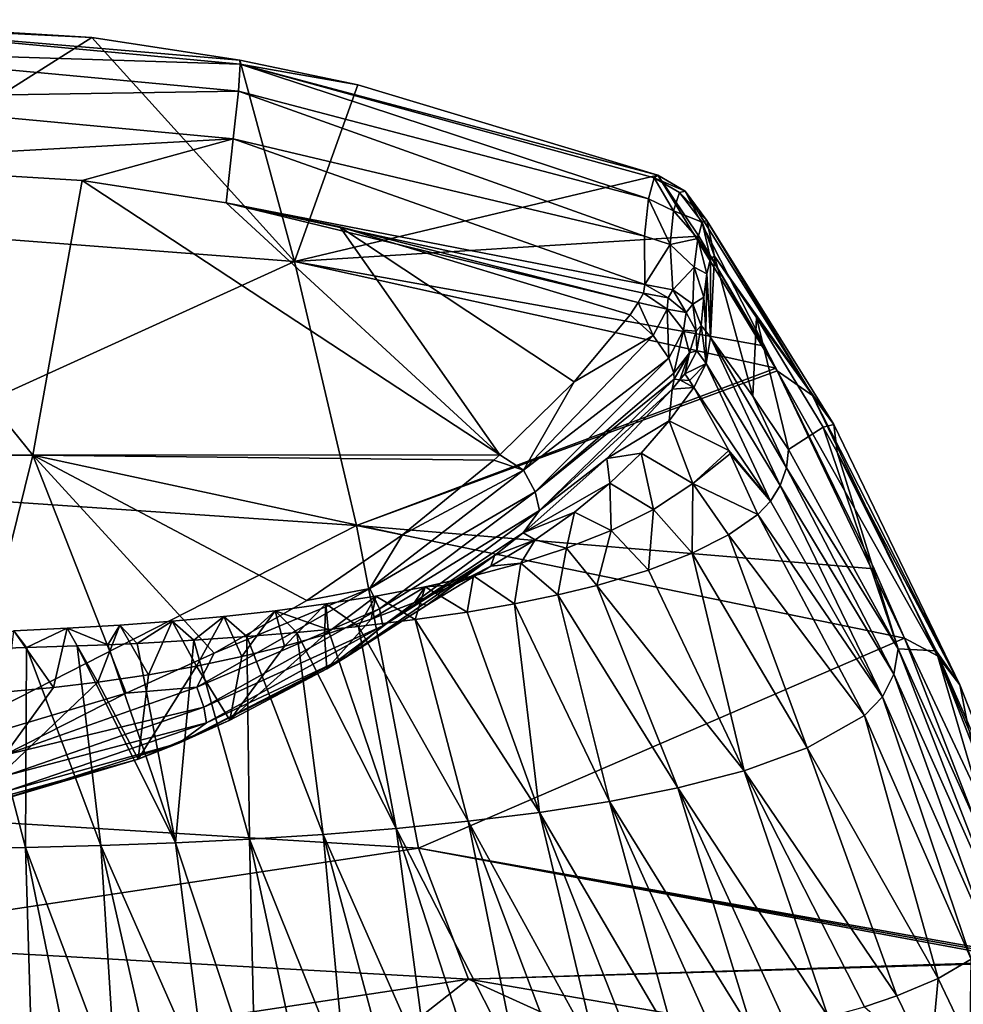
# Model space of a CAD drawing. Header units: millimetres. Extents: x -25 to 25, y -375 to 152.
# Tile 35 of 37: x 3 to 13, y 140 to 152. Entities that reach past the tile are written whole.
import ezdxf

# ---------------------------------------------------------------- set-up
doc = ezdxf.new("R2010")
doc.units = ezdxf.units.MM
doc.header["$LTSCALE"] = 65.390593
for name, color, linetype in [('27', 7, 'CONTINUOUS'), ('28', 7, 'CONTINUOUS'), ('37', 7, 'CONTINUOUS'), ('39', 7, 'CONTINUOUS'), ('41', 7, 'CONTINUOUS'), ('43', 7, 'CONTINUOUS'), ('44', 7, 'CONTINUOUS'), ('56', 7, 'CONTINUOUS'), ('70', 7, 'CONTINUOUS'), ('71', 7, 'CONTINUOUS'), ('72', 7, 'CONTINUOUS'), ('74', 7, 'CONTINUOUS'), ('81', 7, 'CONTINUOUS'), ('82', 7, 'CONTINUOUS'), ('87', 7, 'CONTINUOUS'), ('88', 7, 'CONTINUOUS'), ('89', 7, 'CONTINUOUS')]:
    doc.layers.add(name, color=color, linetype=linetype)

msp = doc.modelspace()

# ---------------------------------------------------------------- linework, layer by layer
at = {"layer": '27', "color": 7, "linetype": 'CONTINUOUS', "true_color": 0xa2afbf}
for points in [[(3.403, 151.478, 101.675), (0, 149.323, 83.789), (-0.014, 151.684, 101.714), (3.403, 151.478, 101.675)], [(5.749, 148.884, 83.856), (0, 149.323, 83.789), (3.403, 151.478, 101.675), (5.749, 148.884, 83.856)], [(5.117, 151.217, 101.626), (5.749, 148.884, 83.856), (3.403, 151.478, 101.675), (5.117, 151.217, 101.626)], [(6.483, 150.931, 101.571), (5.749, 148.884, 83.856), (5.117, 151.217, 101.626), (6.483, 150.931, 101.571)], [(9.955, 149.885, 101.363), (5.749, 148.884, 83.856), (6.483, 150.931, 101.571), (9.955, 149.885, 101.363)], [(10.429, 149.179, 95.519), (5.749, 148.884, 83.856), (9.955, 149.885, 101.363), (10.429, 149.179, 95.519)], [(5.749, 148.884, 83.856), (0, 146.268, 65.948), (0, 149.323, 83.789), (5.749, 148.884, 83.856)], [(11.181, 147.91, 86.282), (5.749, 148.884, 83.856), (10.429, 149.179, 95.519), (11.181, 147.91, 86.282)], [(6.468, 145.829, 66.037), (0, 146.268, 65.948), (5.749, 148.884, 83.856), (6.468, 145.829, 66.037)], [(11.321, 147.652, 84.558), (6.468, 145.829, 66.037), (5.749, 148.884, 83.856), (11.321, 147.652, 84.558)], [(11.321, 147.652, 84.558), (5.749, 148.884, 83.856), (11.181, 147.91, 86.282), (11.321, 147.652, 84.558)], [(11.338, 147.621, 84.349), (6.468, 145.829, 66.037), (11.321, 147.652, 84.558), (11.338, 147.621, 84.349)], [(12.46, 145.327, 70.615), (6.468, 145.829, 66.037), (11.338, 147.621, 84.349), (12.46, 145.327, 70.615)], [(6.468, 145.829, 66.037), (0, 142.535, 48.279), (0, 146.268, 65.948), (6.468, 145.829, 66.037)], [(7.186, 142.096, 48.381), (0, 142.535, 48.279), (6.468, 145.829, 66.037), (7.186, 142.096, 48.381)], [(12.81, 144.526, 66.332), (7.186, 142.096, 48.381), (6.468, 145.829, 66.037), (12.81, 144.526, 66.332)], [(12.81, 144.526, 66.332), (6.468, 145.829, 66.037), (12.46, 145.327, 70.615), (12.81, 144.526, 66.332)], [(14.238, 140.842, 48.933), (7.186, 142.096, 48.381), (12.81, 144.526, 66.332), (14.238, 140.842, 48.933)], [(14.258, 140.784, 48.684), (7.186, 142.096, 48.381), (14.248, 140.813, 48.809), (14.258, 140.784, 48.684)], [(14.248, 140.813, 48.809), (7.186, 142.096, 48.381), (14.238, 140.842, 48.933), (14.248, 140.813, 48.809)]]:
    msp.add_3dface(points, dxfattribs=at)
at = {"layer": '28', "color": 7, "linetype": 'CONTINUOUS', "true_color": 0xa2afbf}
for points in [[(0, 142.535, 48.279), (7.186, 142.096, 48.381), (0, 141.015, 41.915), (0, 142.535, 48.279)], [(0, 141.015, 41.915), (7.186, 142.096, 48.381), (7.763, 140.577, 42.023), (0, 141.015, 41.915)], [(7.186, 142.096, 48.381), (14.258, 140.784, 48.684), (7.763, 140.577, 42.023), (7.186, 142.096, 48.381)], [(0, 141.015, 41.915), (7.763, 140.577, 42.023), (0, 139.406, 35.572), (0, 141.015, 41.915)], [(14.264, 140.769, 48.62), (7.763, 140.577, 42.023), (14.258, 140.784, 48.684), (14.264, 140.769, 48.62)], [(15.429, 139.266, 42.333), (7.763, 140.577, 42.023), (14.264, 140.769, 48.62), (15.429, 139.266, 42.333)], [(0, 139.406, 35.572), (7.763, 140.577, 42.023), (6.026, 139.214, 35.622), (0, 139.406, 35.572)], [(6.026, 139.214, 35.622), (7.763, 140.577, 42.023), (12.027, 138.639, 35.773), (6.026, 139.214, 35.622)], [(7.763, 140.577, 42.023), (15.429, 139.266, 42.333), (12.027, 138.639, 35.773), (7.763, 140.577, 42.023)]]:
    msp.add_3dface(points, dxfattribs=at)
at = {"layer": '37', "color": 7, "linetype": 'CONTINUOUS', "true_color": 0xa2afbf}
for points in [[(13.569, 139.818, 57.686), (13.582, 140.81, 61.164), (13.202, 140.587, 61.21), (13.569, 139.818, 57.686)], [(12.724, 140.385, 61.251), (13.108, 139.589, 57.788), (13.202, 140.587, 61.21), (12.724, 140.385, 61.251)], [(13.108, 139.589, 57.788), (13.569, 139.818, 57.686), (13.202, 140.587, 61.21), (13.108, 139.589, 57.788)], [(12.349, 140.259, 61.276), (13.108, 139.589, 57.788), (12.724, 140.385, 61.251), (12.349, 140.259, 61.276)]]:
    msp.add_3dface(points, dxfattribs=at)
at = {"layer": '39', "color": 7, "linetype": 'CONTINUOUS', "true_color": 0xa2afbf}
for points in [[(12.349, 143.629, 76.209), (11.112, 145.955, 91.339), (10.773, 145.72, 91.371), (12.349, 143.629, 76.209)], [(10.353, 145.508, 91.4), (11.685, 143.254, 76.273), (10.773, 145.72, 91.371), (10.353, 145.508, 91.4)], [(11.685, 143.254, 76.273), (12.349, 143.629, 76.209), (10.773, 145.72, 91.371), (11.685, 143.254, 76.273)], [(9.847, 145.313, 91.427), (10.954, 142.991, 76.318), (10.353, 145.508, 91.4), (9.847, 145.313, 91.427)], [(10.954, 142.991, 76.318), (11.685, 143.254, 76.273), (10.353, 145.508, 91.4), (10.954, 142.991, 76.318)], [(9.249, 145.135, 91.451), (10.954, 142.991, 76.318), (9.847, 145.313, 91.427), (9.249, 145.135, 91.451)], [(8.797, 145.025, 91.466), (10.187, 142.791, 76.352), (9.249, 145.135, 91.451), (8.797, 145.025, 91.466)], [(10.187, 142.791, 76.352), (10.954, 142.991, 76.318), (9.249, 145.135, 91.451), (10.187, 142.791, 76.352)], [(8.297, 144.922, 91.48), (9.396, 142.634, 76.378), (8.797, 145.025, 91.466), (8.297, 144.922, 91.48)], [(9.396, 142.634, 76.378), (10.187, 142.791, 76.352), (8.797, 145.025, 91.466), (9.396, 142.634, 76.378)], [(7.748, 144.827, 91.493), (8.586, 142.507, 76.4), (8.297, 144.922, 91.48), (7.748, 144.827, 91.493)], [(8.586, 142.507, 76.4), (9.396, 142.634, 76.378), (8.297, 144.922, 91.48), (8.586, 142.507, 76.4)], [(7.147, 144.74, 91.504), (8.586, 142.507, 76.4), (7.748, 144.827, 91.493), (7.147, 144.74, 91.504)], [(6.141, 144.625, 91.52), (6.926, 142.321, 76.431), (6.491, 144.661, 91.515), (6.141, 144.625, 91.52)], [(6.491, 144.661, 91.515), (7.761, 142.405, 76.417), (7.147, 144.74, 91.504), (6.491, 144.661, 91.515)], [(6.926, 142.321, 76.431), (7.761, 142.405, 76.417), (6.491, 144.661, 91.515), (6.926, 142.321, 76.431)], [(7.761, 142.405, 76.417), (8.586, 142.507, 76.4), (7.147, 144.74, 91.504), (7.761, 142.405, 76.417)], [(4.583, 144.501, 91.537), (5.229, 142.2, 76.452), (5.197, 144.543, 91.531), (4.583, 144.501, 91.537)], [(5.197, 144.543, 91.531), (6.082, 142.254, 76.443), (5.775, 144.59, 91.525), (5.197, 144.543, 91.531)], [(5.229, 142.2, 76.452), (6.082, 142.254, 76.443), (5.197, 144.543, 91.531), (5.229, 142.2, 76.452)], [(5.775, 144.59, 91.525), (6.926, 142.321, 76.431), (6.141, 144.625, 91.52), (5.775, 144.59, 91.525)], [(6.082, 142.254, 76.443), (6.926, 142.321, 76.431), (5.775, 144.59, 91.525), (6.082, 142.254, 76.443)], [(2.032, 144.399, 91.551), (2.636, 142.1, 76.469), (2.648, 144.415, 91.549), (2.032, 144.399, 91.551)], [(2.636, 142.1, 76.469), (3.506, 142.124, 76.465), (2.648, 144.415, 91.549), (2.636, 142.1, 76.469)], [(2.648, 144.415, 91.549), (3.506, 142.124, 76.465), (3.234, 144.435, 91.546), (2.648, 144.415, 91.549)], [(3.234, 144.435, 91.546), (4.37, 142.157, 76.459), (3.587, 144.449, 91.544), (3.234, 144.435, 91.546)], [(3.506, 142.124, 76.465), (4.37, 142.157, 76.459), (3.234, 144.435, 91.546), (3.506, 142.124, 76.465)], [(3.587, 144.449, 91.544), (4.37, 142.157, 76.459), (3.929, 144.465, 91.542), (3.587, 144.449, 91.544)], [(3.929, 144.465, 91.542), (4.37, 142.157, 76.459), (4.583, 144.501, 91.537), (3.929, 144.465, 91.542)], [(4.37, 142.157, 76.459), (5.229, 142.2, 76.452), (4.583, 144.501, 91.537), (4.37, 142.157, 76.459)], [(1.761, 142.084, 76.472), (2.636, 142.1, 76.469), (2.032, 144.399, 91.551), (1.761, 142.084, 76.472)], [(11.685, 143.254, 76.273), (13.202, 140.587, 61.21), (12.349, 143.629, 76.209), (11.685, 143.254, 76.273)], [(13.202, 140.587, 61.21), (13.582, 140.81, 61.164), (12.349, 143.629, 76.209), (13.202, 140.587, 61.21)], [(10.954, 142.991, 76.318), (12.724, 140.385, 61.251), (11.685, 143.254, 76.273), (10.954, 142.991, 76.318)], [(12.724, 140.385, 61.251), (13.202, 140.587, 61.21), (11.685, 143.254, 76.273), (12.724, 140.385, 61.251)], [(10.187, 142.791, 76.352), (11.926, 140.14, 61.301), (10.954, 142.991, 76.318), (10.187, 142.791, 76.352)], [(11.926, 140.14, 61.301), (12.349, 140.259, 61.276), (10.954, 142.991, 76.318), (11.926, 140.14, 61.301)], [(12.349, 140.259, 61.276), (12.724, 140.385, 61.251), (10.954, 142.991, 76.318), (12.349, 140.259, 61.276)], [(9.396, 142.634, 76.378), (11.06, 139.947, 61.34), (10.187, 142.791, 76.352), (9.396, 142.634, 76.378)], [(11.06, 139.947, 61.34), (11.452, 140.027, 61.324), (10.187, 142.791, 76.352), (11.06, 139.947, 61.34)], [(11.452, 140.027, 61.324), (11.926, 140.14, 61.301), (10.187, 142.791, 76.352), (11.452, 140.027, 61.324)], [(8.586, 142.507, 76.4), (10.177, 139.796, 61.371), (9.396, 142.634, 76.378), (8.586, 142.507, 76.4)], [(10.177, 139.796, 61.371), (10.636, 139.87, 61.356), (9.396, 142.634, 76.378), (10.177, 139.796, 61.371)], [(10.636, 139.87, 61.356), (11.06, 139.947, 61.34), (9.396, 142.634, 76.378), (10.636, 139.87, 61.356)], [(7.761, 142.405, 76.417), (9.26, 139.674, 61.396), (8.586, 142.507, 76.4), (7.761, 142.405, 76.417)], [(9.26, 139.674, 61.396), (9.683, 139.727, 61.385), (8.586, 142.507, 76.4), (9.26, 139.674, 61.396)], [(9.683, 139.727, 61.385), (10.177, 139.796, 61.371), (8.586, 142.507, 76.4), (9.683, 139.727, 61.385)], [(6.926, 142.321, 76.431), (8.335, 139.576, 61.416), (7.761, 142.405, 76.417), (6.926, 142.321, 76.431)], [(8.335, 139.576, 61.416), (8.811, 139.624, 61.406), (7.761, 142.405, 76.417), (8.335, 139.576, 61.416)], [(8.811, 139.624, 61.406), (9.26, 139.674, 61.396), (7.761, 142.405, 76.417), (8.811, 139.624, 61.406)], [(5.229, 142.2, 76.452), (6.342, 139.426, 61.446), (6.082, 142.254, 76.443), (5.229, 142.2, 76.452)], [(6.082, 142.254, 76.443), (7.299, 139.489, 61.433), (6.926, 142.321, 76.431), (6.082, 142.254, 76.443)], [(6.342, 139.426, 61.446), (6.832, 139.457, 61.44), (6.082, 142.254, 76.443), (6.342, 139.426, 61.446)], [(6.832, 139.457, 61.44), (7.299, 139.489, 61.433), (6.082, 142.254, 76.443), (6.832, 139.457, 61.44)], [(7.299, 139.489, 61.433), (7.832, 139.531, 61.425), (6.926, 142.321, 76.431), (7.299, 139.489, 61.433)], [(7.832, 139.531, 61.425), (8.335, 139.576, 61.416), (6.926, 142.321, 76.431), (7.832, 139.531, 61.425)], [(2.636, 142.1, 76.469), (3.685, 139.316, 61.469), (3.506, 142.124, 76.465), (2.636, 142.1, 76.469)], [(3.506, 142.124, 76.465), (4.732, 139.35, 61.462), (4.37, 142.157, 76.459), (3.506, 142.124, 76.465)], [(3.685, 139.316, 61.469), (4.144, 139.329, 61.466), (3.506, 142.124, 76.465), (3.685, 139.316, 61.469)], [(4.144, 139.329, 61.466), (4.732, 139.35, 61.462), (3.506, 142.124, 76.465), (4.144, 139.329, 61.466)], [(4.37, 142.157, 76.459), (5.293, 139.373, 61.457), (5.229, 142.2, 76.452), (4.37, 142.157, 76.459)], [(4.732, 139.35, 61.462), (5.293, 139.373, 61.457), (4.37, 142.157, 76.459), (4.732, 139.35, 61.462)], [(5.293, 139.373, 61.457), (5.83, 139.398, 61.452), (5.229, 142.2, 76.452), (5.293, 139.373, 61.457)], [(5.83, 139.398, 61.452), (6.342, 139.426, 61.446), (5.229, 142.2, 76.452), (5.83, 139.398, 61.452)], [(1.761, 142.084, 76.472), (2.72, 139.293, 61.473), (2.636, 142.1, 76.469), (1.761, 142.084, 76.472)], [(2.212, 139.285, 61.475), (2.72, 139.293, 61.473), (1.761, 142.084, 76.472), (2.212, 139.285, 61.475)], [(2.72, 139.293, 61.473), (3.211, 139.304, 61.471), (2.636, 142.1, 76.469), (2.72, 139.293, 61.473)], [(3.211, 139.304, 61.471), (3.685, 139.316, 61.469), (2.636, 142.1, 76.469), (3.211, 139.304, 61.471)]]:
    msp.add_3dface(points, dxfattribs=at)
at = {"layer": '41', "color": 7, "linetype": 'CONTINUOUS', "true_color": 0xa2afbf}
for points in [[(10.777, 146.696, 96.514), (10.373, 147.427, 102.123), (10.086, 147.039, 102.022), (10.777, 146.696, 96.514)], [(9.761, 146.668, 101.926), (10.362, 146.316, 96.501), (10.086, 147.039, 102.022), (9.761, 146.668, 101.926)], [(10.362, 146.316, 96.501), (10.777, 146.696, 96.514), (10.086, 147.039, 102.022), (10.362, 146.316, 96.501)], [(10.777, 146.696, 96.514), (10.362, 146.316, 96.501), (10.793, 146.66, 96.261), (10.777, 146.696, 96.514)], [(9.399, 146.318, 101.836), (9.904, 146.016, 96.484), (9.761, 146.668, 101.926), (9.399, 146.318, 101.836)], [(9.904, 146.016, 96.484), (10.362, 146.316, 96.501), (9.761, 146.668, 101.926), (9.904, 146.016, 96.484)], [(10.362, 146.316, 96.501), (11.112, 145.955, 91.339), (10.793, 146.66, 96.261), (10.362, 146.316, 96.501)], [(8.992, 145.982, 101.749), (9.414, 145.77, 96.469), (9.399, 146.318, 101.836), (8.992, 145.982, 101.749)], [(9.414, 145.77, 96.469), (9.904, 146.016, 96.484), (9.399, 146.318, 101.836), (9.414, 145.77, 96.469)], [(9.904, 146.016, 96.484), (10.353, 145.508, 91.4), (10.362, 146.316, 96.501), (9.904, 146.016, 96.484)], [(10.353, 145.508, 91.4), (10.773, 145.72, 91.371), (10.362, 146.316, 96.501), (10.353, 145.508, 91.4)], [(10.773, 145.72, 91.371), (11.112, 145.955, 91.339), (10.362, 146.316, 96.501), (10.773, 145.72, 91.371)], [(9.414, 145.77, 96.469), (9.847, 145.313, 91.427), (9.904, 146.016, 96.484), (9.414, 145.77, 96.469)], [(9.847, 145.313, 91.427), (10.353, 145.508, 91.4), (9.904, 146.016, 96.484), (9.847, 145.313, 91.427)], [(8.536, 145.662, 101.666), (8.9, 145.566, 96.457), (8.992, 145.982, 101.749), (8.536, 145.662, 101.666)], [(8.9, 145.566, 96.457), (9.414, 145.77, 96.469), (8.992, 145.982, 101.749), (8.9, 145.566, 96.457)], [(8.9, 145.566, 96.457), (9.249, 145.135, 91.451), (9.414, 145.77, 96.469), (8.9, 145.566, 96.457)], [(9.249, 145.135, 91.451), (9.847, 145.313, 91.427), (9.414, 145.77, 96.469), (9.249, 145.135, 91.451)], [(8.023, 145.358, 101.587), (8.368, 145.393, 96.447), (8.536, 145.662, 101.666), (8.023, 145.358, 101.587)], [(8.368, 145.393, 96.447), (8.9, 145.566, 96.457), (8.536, 145.662, 101.666), (8.368, 145.393, 96.447)], [(8.368, 145.393, 96.447), (8.797, 145.025, 91.466), (8.9, 145.566, 96.457), (8.368, 145.393, 96.447)], [(8.797, 145.025, 91.466), (9.249, 145.135, 91.451), (8.9, 145.566, 96.457), (8.797, 145.025, 91.466)], [(7.599, 145.141, 101.531), (7.821, 145.246, 96.438), (8.023, 145.358, 101.587), (7.599, 145.141, 101.531)], [(7.821, 145.246, 96.438), (8.297, 144.922, 91.48), (8.368, 145.393, 96.447), (7.821, 145.246, 96.438)], [(7.821, 145.246, 96.438), (8.368, 145.393, 96.447), (8.023, 145.358, 101.587), (7.821, 145.246, 96.438)], [(8.297, 144.922, 91.48), (8.797, 145.025, 91.466), (8.368, 145.393, 96.447), (8.297, 144.922, 91.48)], [(7.261, 145.12, 96.431), (7.748, 144.827, 91.493), (7.821, 145.246, 96.438), (7.261, 145.12, 96.431)], [(7.261, 145.12, 96.431), (7.821, 145.246, 96.438), (7.599, 145.141, 101.531), (7.261, 145.12, 96.431)], [(7.748, 144.827, 91.493), (8.297, 144.922, 91.48), (7.821, 145.246, 96.438), (7.748, 144.827, 91.493)], [(6.692, 145.013, 96.425), (7.261, 145.12, 96.431), (6.637, 144.743, 101.428), (6.692, 145.013, 96.425)], [(6.637, 144.743, 101.428), (7.261, 145.12, 96.431), (7.137, 144.936, 101.478), (6.637, 144.743, 101.428)], [(6.692, 145.013, 96.425), (7.147, 144.74, 91.504), (7.261, 145.12, 96.431), (6.692, 145.013, 96.425)], [(7.137, 144.936, 101.478), (7.261, 145.12, 96.431), (7.599, 145.141, 101.531), (7.137, 144.936, 101.478)], [(7.147, 144.74, 91.504), (7.748, 144.827, 91.493), (7.261, 145.12, 96.431), (7.147, 144.74, 91.504)], [(6.113, 144.921, 96.419), (6.692, 145.013, 96.425), (6.096, 144.565, 101.382), (6.113, 144.921, 96.419)], [(6.096, 144.565, 101.382), (6.692, 145.013, 96.425), (6.637, 144.743, 101.428), (6.096, 144.565, 101.382)], [(6.113, 144.921, 96.419), (6.491, 144.661, 91.515), (6.692, 145.013, 96.425), (6.113, 144.921, 96.419)], [(6.491, 144.661, 91.515), (7.147, 144.74, 91.504), (6.692, 145.013, 96.425), (6.491, 144.661, 91.515)], [(5.526, 144.843, 96.415), (6.141, 144.625, 91.52), (6.113, 144.921, 96.419), (5.526, 144.843, 96.415)], [(5.526, 144.843, 96.415), (6.113, 144.921, 96.419), (5.632, 144.432, 101.348), (5.526, 144.843, 96.415)], [(5.632, 144.432, 101.348), (6.113, 144.921, 96.419), (6.096, 144.565, 101.382), (5.632, 144.432, 101.348)], [(6.141, 144.625, 91.52), (6.491, 144.661, 91.515), (6.113, 144.921, 96.419), (6.141, 144.625, 91.52)], [(4.332, 144.722, 96.407), (4.583, 144.501, 91.537), (4.932, 144.777, 96.411), (4.332, 144.722, 96.407)], [(4.332, 144.722, 96.407), (4.932, 144.777, 96.411), (4.616, 144.2, 101.288), (4.332, 144.722, 96.407)], [(4.583, 144.501, 91.537), (5.197, 144.543, 91.531), (4.932, 144.777, 96.411), (4.583, 144.501, 91.537)], [(4.616, 144.2, 101.288), (4.932, 144.777, 96.411), (5.139, 144.311, 101.316), (4.616, 144.2, 101.288)], [(4.932, 144.777, 96.411), (5.197, 144.543, 91.531), (5.526, 144.843, 96.415), (4.932, 144.777, 96.411)], [(4.932, 144.777, 96.411), (5.526, 144.843, 96.415), (5.139, 144.311, 101.316), (4.932, 144.777, 96.411)], [(5.139, 144.311, 101.316), (5.526, 144.843, 96.415), (5.632, 144.432, 101.348), (5.139, 144.311, 101.316)], [(5.197, 144.543, 91.531), (5.775, 144.59, 91.525), (5.526, 144.843, 96.415), (5.197, 144.543, 91.531)], [(5.775, 144.59, 91.525), (6.141, 144.625, 91.52), (5.526, 144.843, 96.415), (5.775, 144.59, 91.525)], [(2.5, 144.61, 96.401), (2.648, 144.415, 91.549), (3.116, 144.639, 96.403), (2.5, 144.61, 96.401)], [(2.5, 144.61, 96.401), (3.116, 144.639, 96.403), (2.958, 143.955, 101.224), (2.5, 144.61, 96.401)], [(2.648, 144.415, 91.549), (3.234, 144.435, 91.546), (3.116, 144.639, 96.403), (2.648, 144.415, 91.549)], [(2.958, 143.955, 101.224), (3.116, 144.639, 96.403), (3.473, 144.016, 101.24), (2.958, 143.955, 101.224)], [(3.116, 144.639, 96.403), (3.587, 144.449, 91.544), (3.727, 144.676, 96.405), (3.116, 144.639, 96.403)], [(3.116, 144.639, 96.403), (3.727, 144.676, 96.405), (3.473, 144.016, 101.24), (3.116, 144.639, 96.403)], [(3.234, 144.435, 91.546), (3.587, 144.449, 91.544), (3.116, 144.639, 96.403), (3.234, 144.435, 91.546)], [(3.473, 144.016, 101.24), (3.727, 144.676, 96.405), (4.06, 144.102, 101.262), (3.473, 144.016, 101.24)], [(3.587, 144.449, 91.544), (3.929, 144.465, 91.542), (3.727, 144.676, 96.405), (3.587, 144.449, 91.544)], [(3.727, 144.676, 96.405), (3.929, 144.465, 91.542), (4.332, 144.722, 96.407), (3.727, 144.676, 96.405)], [(3.727, 144.676, 96.405), (4.332, 144.722, 96.407), (4.06, 144.102, 101.262), (3.727, 144.676, 96.405)], [(3.929, 144.465, 91.542), (4.583, 144.501, 91.537), (4.332, 144.722, 96.407), (3.929, 144.465, 91.542)], [(4.06, 144.102, 101.262), (4.332, 144.722, 96.407), (4.616, 144.2, 101.288), (4.06, 144.102, 101.262)], [(2.032, 144.399, 91.551), (2.648, 144.415, 91.549), (2.5, 144.61, 96.401), (2.032, 144.399, 91.551)], [(2.418, 143.904, 101.211), (2.5, 144.61, 96.401), (2.958, 143.955, 101.224), (2.418, 143.904, 101.211)]]:
    msp.add_3dface(points, dxfattribs=at)
at = {"layer": '43', "color": 7, "linetype": 'CONTINUOUS', "true_color": 0xa2afbf}
for points in [[(10.123, 147.409, 103.6), (10.373, 147.427, 102.123), (10.21, 147.515, 103.531), (10.123, 147.409, 103.6)], [(10.27, 147.585, 103.465), (10.21, 147.515, 103.531), (10.322, 147.508, 102.801), (10.27, 147.585, 103.465)], [(10.21, 147.515, 103.531), (10.373, 147.427, 102.123), (10.322, 147.508, 102.801), (10.21, 147.515, 103.531)], [(10.086, 147.039, 102.022), (10.123, 147.409, 103.6), (9.367, 146.606, 104.142), (10.086, 147.039, 102.022)], [(10.086, 147.039, 102.022), (10.373, 147.427, 102.123), (10.123, 147.409, 103.6), (10.086, 147.039, 102.022)], [(9.761, 146.668, 101.926), (10.086, 147.039, 102.022), (9.367, 146.606, 104.142), (9.761, 146.668, 101.926)], [(8.397, 145.746, 104.712), (9.399, 146.318, 101.836), (9.367, 146.606, 104.142), (8.397, 145.746, 104.712)], [(9.399, 146.318, 101.836), (9.761, 146.668, 101.926), (9.367, 146.606, 104.142), (9.399, 146.318, 101.836)], [(8.992, 145.982, 101.749), (9.399, 146.318, 101.836), (8.397, 145.746, 104.712), (8.992, 145.982, 101.749)], [(8.536, 145.662, 101.666), (8.992, 145.982, 101.749), (8.397, 145.746, 104.712), (8.536, 145.662, 101.666)], [(8.023, 145.358, 101.587), (8.536, 145.662, 101.666), (8.064, 145.481, 104.883), (8.023, 145.358, 101.587)], [(8.064, 145.481, 104.883), (8.536, 145.662, 101.666), (8.397, 145.746, 104.712), (8.064, 145.481, 104.883)], [(7.28, 144.907, 105.244), (8.023, 145.358, 101.587), (8.064, 145.481, 104.883), (7.28, 144.907, 105.244)], [(7.599, 145.141, 101.531), (8.023, 145.358, 101.587), (7.28, 144.907, 105.244), (7.599, 145.141, 101.531)], [(7.137, 144.936, 101.478), (7.599, 145.141, 101.531), (7.28, 144.907, 105.244), (7.137, 144.936, 101.478)], [(6.637, 144.743, 101.428), (7.137, 144.936, 101.478), (6.122, 144.17, 105.684), (6.637, 144.743, 101.428)], [(6.122, 144.17, 105.684), (7.137, 144.936, 101.478), (7.28, 144.907, 105.244), (6.122, 144.17, 105.684)], [(6.096, 144.565, 101.382), (6.637, 144.743, 101.428), (6.122, 144.17, 105.684), (6.096, 144.565, 101.382)], [(5.632, 144.432, 101.348), (6.096, 144.565, 101.382), (5.001, 143.577, 106.017), (5.632, 144.432, 101.348)], [(5.001, 143.577, 106.017), (6.096, 144.565, 101.382), (6.122, 144.17, 105.684), (5.001, 143.577, 106.017)], [(5.139, 144.311, 101.316), (5.632, 144.432, 101.348), (5.001, 143.577, 106.017), (5.139, 144.311, 101.316)], [(4.616, 144.2, 101.288), (5.139, 144.311, 101.316), (5.001, 143.577, 106.017), (4.616, 144.2, 101.288)], [(4.06, 144.102, 101.262), (4.616, 144.2, 101.288), (3.94, 143.126, 106.259), (4.06, 144.102, 101.262)], [(3.94, 143.126, 106.259), (4.616, 144.2, 101.288), (5.001, 143.577, 106.017), (3.94, 143.126, 106.259)], [(3.473, 144.016, 101.24), (4.06, 144.102, 101.262), (3.94, 143.126, 106.259), (3.473, 144.016, 101.24)], [(2.958, 143.955, 101.224), (3.473, 144.016, 101.24), (1.959, 142.576, 106.54), (2.958, 143.955, 101.224)], [(1.959, 142.576, 106.54), (3.473, 144.016, 101.24), (3.94, 143.126, 106.259), (1.959, 142.576, 106.54)], [(2.418, 143.904, 101.211), (2.958, 143.955, 101.224), (1.959, 142.576, 106.54), (2.418, 143.904, 101.211)]]:
    msp.add_3dface(points, dxfattribs=at)
at = {"layer": '44', "color": 7, "linetype": 'CONTINUOUS', "true_color": 0xa2afbf}
for points in [[(10.525, 148.743, 102.558), (10.565, 148.007, 102.074), (10.566, 148.92, 102.062), (10.525, 148.743, 102.558)], [(10.565, 148.007, 102.074), (11.056, 147.326, 96.204), (10.611, 148.948, 101.526), (10.565, 148.007, 102.074)], [(10.566, 148.92, 102.062), (10.565, 148.007, 102.074), (10.611, 148.948, 101.526), (10.566, 148.92, 102.062)], [(10.611, 148.948, 101.526), (11.056, 147.326, 96.204), (11.099, 148.238, 95.696), (10.611, 148.948, 101.526)], [(10.49, 148.474, 102.982), (10.511, 148.078, 102.729), (10.525, 148.743, 102.558), (10.49, 148.474, 102.982)], [(10.511, 148.078, 102.729), (10.565, 148.007, 102.074), (10.525, 148.743, 102.558), (10.511, 148.078, 102.729)], [(10.458, 148.146, 103.362), (10.511, 148.078, 102.729), (10.49, 148.474, 102.982), (10.458, 148.146, 103.362)], [(11.056, 147.326, 96.204), (11.469, 146.708, 91.267), (11.099, 148.238, 95.696), (11.056, 147.326, 96.204)], [(11.099, 148.238, 95.696), (11.469, 146.708, 91.267), (11.869, 146.966, 86.48), (11.099, 148.238, 95.696)], [(11.469, 146.708, 91.267), (12.737, 144.402, 76.111), (11.869, 146.966, 86.48), (11.469, 146.708, 91.267)], [(11.869, 146.966, 86.48), (12.737, 144.402, 76.111), (12.031, 146.676, 84.551), (11.869, 146.966, 86.48)], [(12.031, 146.676, 84.551), (12.737, 144.402, 76.111), (13.177, 144.379, 70.848), (12.031, 146.676, 84.551)], [(12.737, 144.402, 76.111), (13.997, 141.596, 61.038), (13.177, 144.379, 70.848), (12.737, 144.402, 76.111)], [(13.177, 144.379, 70.848), (13.997, 141.596, 61.038), (13.534, 143.577, 66.575), (13.177, 144.379, 70.848)]]:
    msp.add_3dface(points, dxfattribs=at)
at = {"layer": '56', "color": 7, "linetype": 'CONTINUOUS', "true_color": 0xa2afbf}
for points in [[(-2.73, 146.643, 106.108), (2.721, 146.643, 106.109), (-0.014, 150.022, 104.742), (-2.73, 146.643, 106.108)], [(-0.014, 150.022, 104.742), (2.721, 146.643, 106.109), (3.292, 149.821, 104.689), (-0.014, 150.022, 104.742)], [(2.721, 146.643, 106.109), (8.126, 146.646, 105.313), (3.292, 149.821, 104.689), (2.721, 146.643, 106.109)], [(3.292, 149.821, 104.689), (8.126, 146.646, 105.313), (4.96, 149.565, 104.621), (3.292, 149.821, 104.689)], [(4.96, 149.565, 104.621), (8.126, 146.646, 105.313), (6.275, 149.288, 104.546), (4.96, 149.565, 104.621)], [(6.275, 149.288, 104.546), (8.126, 146.646, 105.313), (8.986, 147.493, 104.768), (6.275, 149.288, 104.546)], [(9.637, 148.269, 104.262), (6.275, 149.288, 104.546), (8.986, 147.493, 104.768), (9.637, 148.269, 104.262)], [(2.721, 146.643, 106.109), (-2.73, 146.643, 106.108), (1.895, 143.323, 107.26), (2.721, 146.643, 106.109)], [(3.8, 143.888, 106.953), (2.721, 146.643, 106.109), (1.895, 143.323, 107.26), (3.8, 143.888, 106.953)], [(8.126, 146.646, 105.313), (2.721, 146.643, 106.109), (8.057, 146.584, 105.353), (8.126, 146.646, 105.313)], [(8.057, 146.584, 105.353), (2.721, 146.643, 106.109), (7, 145.72, 105.891), (8.057, 146.584, 105.353)], [(7, 145.72, 105.891), (2.721, 146.643, 106.109), (5.894, 144.961, 106.345), (7, 145.72, 105.891)], [(5.894, 144.961, 106.345), (2.721, 146.643, 106.109), (4.819, 144.351, 106.695), (5.894, 144.961, 106.345)], [(4.819, 144.351, 106.695), (2.721, 146.643, 106.109), (3.8, 143.888, 106.953), (4.819, 144.351, 106.695)]]:
    msp.add_3dface(points, dxfattribs=at)
at = {"layer": '70', "color": 7, "linetype": 'CONTINUOUS', "true_color": 0xa2afbf}
for points in [[(12.737, 144.402, 76.111), (11.469, 146.708, 91.267), (11.444, 146.496, 91.294), (12.737, 144.402, 76.111)], [(11.373, 146.293, 91.315), (12.688, 144.11, 76.156), (11.444, 146.496, 91.294), (11.373, 146.293, 91.315)], [(12.688, 144.11, 76.156), (12.737, 144.402, 76.111), (11.444, 146.496, 91.294), (12.688, 144.11, 76.156)], [(11.261, 146.11, 91.331), (12.555, 143.845, 76.19), (11.373, 146.293, 91.315), (11.261, 146.11, 91.331)], [(12.555, 143.845, 76.19), (12.688, 144.11, 76.156), (11.373, 146.293, 91.315), (12.555, 143.845, 76.19)], [(11.112, 145.955, 91.339), (12.555, 143.845, 76.19), (11.261, 146.11, 91.331), (11.112, 145.955, 91.339)], [(11.112, 145.955, 91.339), (12.349, 143.629, 76.209), (12.555, 143.845, 76.19), (11.112, 145.955, 91.339)], [(13.944, 141.297, 61.095), (12.737, 144.402, 76.111), (12.688, 144.11, 76.156), (13.944, 141.297, 61.095)], [(13.997, 141.596, 61.038), (12.737, 144.402, 76.111), (13.944, 141.297, 61.095), (13.997, 141.596, 61.038)], [(12.555, 143.845, 76.19), (13.801, 141.026, 61.138), (12.688, 144.11, 76.156), (12.555, 143.845, 76.19)], [(13.801, 141.026, 61.138), (13.944, 141.297, 61.095), (12.688, 144.11, 76.156), (13.801, 141.026, 61.138)], [(12.349, 143.629, 76.209), (13.582, 140.81, 61.164), (12.555, 143.845, 76.19), (12.349, 143.629, 76.209)], [(13.582, 140.81, 61.164), (13.801, 141.026, 61.138), (12.555, 143.845, 76.19), (13.582, 140.81, 61.164)]]:
    msp.add_3dface(points, dxfattribs=at)
at = {"layer": '71', "color": 7, "linetype": 'CONTINUOUS', "true_color": 0xa2afbf}
for points in [[(11.373, 146.293, 91.315), (10.565, 148.007, 102.074), (10.515, 147.703, 102.105), (11.373, 146.293, 91.315)], [(11.056, 147.326, 96.204), (10.565, 148.007, 102.074), (11.444, 146.496, 91.294), (11.056, 147.326, 96.204)], [(10.565, 148.007, 102.074), (11.373, 146.293, 91.315), (11.444, 146.496, 91.294), (10.565, 148.007, 102.074)], [(10.373, 147.427, 102.123), (11.261, 146.11, 91.331), (10.515, 147.703, 102.105), (10.373, 147.427, 102.123)], [(11.261, 146.11, 91.331), (11.373, 146.293, 91.315), (10.515, 147.703, 102.105), (11.261, 146.11, 91.331)], [(10.373, 147.427, 102.123), (10.777, 146.696, 96.514), (11.261, 146.11, 91.331), (10.373, 147.427, 102.123)], [(11.469, 146.708, 91.267), (11.056, 147.326, 96.204), (11.444, 146.496, 91.294), (11.469, 146.708, 91.267)], [(10.777, 146.696, 96.514), (10.793, 146.66, 96.261), (11.261, 146.11, 91.331), (10.777, 146.696, 96.514)], [(10.793, 146.66, 96.261), (11.112, 145.955, 91.339), (11.261, 146.11, 91.331), (10.793, 146.66, 96.261)]]:
    msp.add_3dface(points, dxfattribs=at)
at = {"layer": '72', "color": 7, "linetype": 'CONTINUOUS', "true_color": 0xa2afbf}
for points in [[(10.515, 147.703, 102.105), (10.458, 148.146, 103.362), (10.407, 147.85, 103.416), (10.515, 147.703, 102.105)], [(10.511, 148.078, 102.729), (10.458, 148.146, 103.362), (10.515, 147.703, 102.105), (10.511, 148.078, 102.729)], [(10.565, 148.007, 102.074), (10.511, 148.078, 102.729), (10.515, 147.703, 102.105), (10.565, 148.007, 102.074)], [(10.27, 147.585, 103.465), (10.515, 147.703, 102.105), (10.407, 147.85, 103.416), (10.27, 147.585, 103.465)], [(10.27, 147.585, 103.465), (10.322, 147.508, 102.801), (10.515, 147.703, 102.105), (10.27, 147.585, 103.465)], [(10.322, 147.508, 102.801), (10.373, 147.427, 102.123), (10.515, 147.703, 102.105), (10.322, 147.508, 102.801)]]:
    msp.add_3dface(points, dxfattribs=at)
at = {"layer": '74', "color": 7, "linetype": 'CONTINUOUS', "true_color": 0xa2afbf}
for points in [[(3.403, 151.478, 101.675), (-0.014, 151.684, 101.714), (-0.015, 151.646, 102.63), (3.403, 151.478, 101.675)], [(5.117, 151.217, 101.626), (3.403, 151.478, 101.675), (-0.015, 151.646, 102.63), (5.117, 151.217, 101.626)], [(5.117, 151.217, 101.626), (-0.015, 151.646, 102.63), (5.12, 151.171, 102.535), (5.117, 151.217, 101.626)], [(-0.015, 151.646, 102.63), (-0.015, 151.333, 103.491), (5.12, 151.171, 102.535), (-0.015, 151.646, 102.63)], [(-0.015, 151.333, 103.491), (-0.014, 150.774, 104.218), (5.103, 150.856, 103.385), (-0.015, 151.333, 103.491)], [(-0.015, 151.333, 103.491), (5.103, 150.856, 103.385), (5.12, 151.171, 102.535), (-0.015, 151.333, 103.491)], [(5.12, 151.171, 102.535), (5.103, 150.856, 103.385), (9.849, 149.609, 102.928), (5.12, 151.171, 102.535)], [(6.483, 150.931, 101.571), (5.117, 151.217, 101.626), (5.12, 151.171, 102.535), (6.483, 150.931, 101.571)], [(9.955, 149.885, 101.363), (6.483, 150.931, 101.571), (5.12, 151.171, 102.535), (9.955, 149.885, 101.363)], [(9.955, 149.885, 101.363), (5.12, 151.171, 102.535), (9.914, 149.855, 102.165), (9.955, 149.885, 101.363)], [(9.914, 149.855, 102.165), (5.12, 151.171, 102.535), (9.849, 149.609, 102.928), (9.914, 149.855, 102.165)], [(-0.014, 150.774, 104.218), (5.038, 150.306, 104.102), (5.103, 150.856, 103.385), (-0.014, 150.774, 104.218)], [(5.103, 150.856, 103.385), (5.038, 150.306, 104.102), (9.8, 149.178, 103.56), (5.103, 150.856, 103.385)], [(9.849, 149.609, 102.928), (5.103, 150.856, 103.385), (9.8, 149.178, 103.56), (9.849, 149.609, 102.928)], [(-0.014, 150.774, 104.218), (-0.014, 150.022, 104.742), (5.038, 150.306, 104.102), (-0.014, 150.774, 104.218)], [(-0.014, 150.022, 104.742), (3.292, 149.821, 104.689), (5.038, 150.306, 104.102), (-0.014, 150.022, 104.742)], [(3.292, 149.821, 104.689), (4.96, 149.565, 104.621), (5.038, 150.306, 104.102), (3.292, 149.821, 104.689)], [(5.038, 150.306, 104.102), (4.96, 149.565, 104.621), (9.805, 148.618, 104.022), (5.038, 150.306, 104.102)], [(9.8, 149.178, 103.56), (5.038, 150.306, 104.102), (9.805, 148.618, 104.022), (9.8, 149.178, 103.56)], [(4.96, 149.565, 104.621), (6.275, 149.288, 104.546), (9.73, 148.41, 104.167), (4.96, 149.565, 104.621)], [(9.789, 148.52, 104.088), (4.96, 149.565, 104.621), (9.73, 148.41, 104.167), (9.789, 148.52, 104.088)], [(9.805, 148.618, 104.022), (4.96, 149.565, 104.621), (9.789, 148.52, 104.088), (9.805, 148.618, 104.022)], [(6.275, 149.288, 104.546), (9.637, 148.269, 104.262), (9.73, 148.41, 104.167), (6.275, 149.288, 104.546)]]:
    msp.add_3dface(points, dxfattribs=at)
at = {"layer": '81', "color": 7, "linetype": 'CONTINUOUS', "true_color": 0xa2afbf}
for points in [[(9.789, 148.52, 104.088), (9.73, 148.41, 104.167), (10.064, 148.335, 104.028), (9.789, 148.52, 104.088)], [(9.73, 148.41, 104.167), (9.637, 148.269, 104.262), (9.903, 148.03, 104.212), (9.73, 148.41, 104.167)], [(9.73, 148.41, 104.167), (9.903, 148.03, 104.212), (10.064, 148.335, 104.028), (9.73, 148.41, 104.167)], [(9.903, 148.03, 104.212), (10.084, 147.767, 104.041), (10.064, 148.335, 104.028), (9.903, 148.03, 104.212)], [(10.064, 148.335, 104.028), (10.084, 147.767, 104.041), (10.253, 148.092, 103.89), (10.064, 148.335, 104.028)], [(10.084, 147.767, 104.041), (10.141, 147.594, 103.867), (10.253, 148.092, 103.89), (10.084, 147.767, 104.041)], [(10.253, 148.092, 103.89), (10.141, 147.594, 103.867), (10.324, 147.829, 103.692), (10.253, 148.092, 103.89)], [(10.141, 147.594, 103.867), (10.146, 147.524, 103.778), (10.324, 147.829, 103.692), (10.141, 147.594, 103.867)], [(10.146, 147.524, 103.778), (10.21, 147.515, 103.531), (10.324, 147.829, 103.692), (10.146, 147.524, 103.778)], [(10.21, 147.515, 103.531), (10.27, 147.585, 103.465), (10.324, 147.829, 103.692), (10.21, 147.515, 103.531)], [(10.123, 147.409, 103.6), (10.21, 147.515, 103.531), (10.146, 147.524, 103.778), (10.123, 147.409, 103.6)]]:
    msp.add_3dface(points, dxfattribs=at)
at = {"layer": '82', "color": 7, "linetype": 'CONTINUOUS', "true_color": 0xa2afbf}
for points in [[(9.637, 148.269, 104.262), (8.986, 147.493, 104.768), (9.903, 148.03, 104.212), (9.637, 148.269, 104.262)], [(9.903, 148.03, 104.212), (8.986, 147.493, 104.768), (8.399, 146.468, 105.25), (9.903, 148.03, 104.212)], [(10.084, 147.767, 104.041), (9.903, 148.03, 104.212), (8.399, 146.468, 105.25), (10.084, 147.767, 104.041)], [(8.537, 146.217, 105.113), (10.084, 147.767, 104.041), (8.399, 146.468, 105.25), (8.537, 146.217, 105.113)], [(10.141, 147.594, 103.867), (10.084, 147.767, 104.041), (8.537, 146.217, 105.113), (10.141, 147.594, 103.867)], [(10.146, 147.524, 103.778), (10.141, 147.594, 103.867), (8.537, 146.217, 105.113), (10.146, 147.524, 103.778)], [(8.986, 147.493, 104.768), (8.126, 146.646, 105.313), (8.399, 146.468, 105.25), (8.986, 147.493, 104.768)], [(8.586, 146.002, 104.885), (10.146, 147.524, 103.778), (8.537, 146.217, 105.113), (8.586, 146.002, 104.885)], [(10.123, 147.409, 103.6), (10.146, 147.524, 103.778), (8.586, 146.002, 104.885), (10.123, 147.409, 103.6)], [(9.367, 146.606, 104.142), (10.123, 147.409, 103.6), (8.586, 146.002, 104.885), (9.367, 146.606, 104.142)], [(8.057, 146.584, 105.353), (7, 145.72, 105.891), (8.399, 146.468, 105.25), (8.057, 146.584, 105.353)], [(8.126, 146.646, 105.313), (8.057, 146.584, 105.353), (8.399, 146.468, 105.25), (8.126, 146.646, 105.313)], [(8.397, 145.746, 104.712), (9.367, 146.606, 104.142), (8.586, 146.002, 104.885), (8.397, 145.746, 104.712)], [(7, 145.72, 105.891), (6.623, 145.099, 106.114), (8.399, 146.468, 105.25), (7, 145.72, 105.891)], [(6.623, 145.099, 106.114), (8.537, 146.217, 105.113), (8.399, 146.468, 105.25), (6.623, 145.099, 106.114)], [(6.732, 144.863, 105.997), (8.537, 146.217, 105.113), (6.623, 145.099, 106.114), (6.732, 144.863, 105.997)], [(6.732, 144.863, 105.997), (8.586, 146.002, 104.885), (8.537, 146.217, 105.113), (6.732, 144.863, 105.997)], [(6.773, 144.668, 105.793), (8.586, 146.002, 104.885), (6.732, 144.863, 105.997), (6.773, 144.668, 105.793)], [(6.773, 144.668, 105.793), (8.397, 145.746, 104.712), (8.586, 146.002, 104.885), (6.773, 144.668, 105.793)], [(7, 145.72, 105.891), (5.894, 144.961, 106.345), (6.623, 145.099, 106.114), (7, 145.72, 105.891)], [(8.064, 145.481, 104.883), (8.397, 145.746, 104.712), (6.773, 144.668, 105.793), (8.064, 145.481, 104.883)], [(7.28, 144.907, 105.244), (8.064, 145.481, 104.883), (6.339, 144.3, 105.702), (7.28, 144.907, 105.244)], [(6.339, 144.3, 105.702), (8.064, 145.481, 104.883), (6.773, 144.668, 105.793), (6.339, 144.3, 105.702)], [(4.819, 144.351, 106.695), (4.618, 143.958, 106.785), (6.623, 145.099, 106.114), (4.819, 144.351, 106.695)], [(4.618, 143.958, 106.785), (6.732, 144.863, 105.997), (6.623, 145.099, 106.114), (4.618, 143.958, 106.785)], [(5.894, 144.961, 106.345), (4.819, 144.351, 106.695), (6.623, 145.099, 106.114), (5.894, 144.961, 106.345)], [(4.698, 143.727, 106.683), (6.732, 144.863, 105.997), (4.618, 143.958, 106.785), (4.698, 143.727, 106.683)], [(4.698, 143.727, 106.683), (6.773, 144.668, 105.793), (6.732, 144.863, 105.997), (4.698, 143.727, 106.683)], [(6.122, 144.17, 105.684), (7.28, 144.907, 105.244), (6.339, 144.3, 105.702), (6.122, 144.17, 105.684)], [(4.73, 143.544, 106.495), (6.773, 144.668, 105.793), (4.698, 143.727, 106.683), (4.73, 143.544, 106.495)], [(4.73, 143.544, 106.495), (6.339, 144.3, 105.702), (6.773, 144.668, 105.793), (4.73, 143.544, 106.495)], [(4.819, 144.351, 106.695), (3.8, 143.888, 106.953), (4.618, 143.958, 106.785), (4.819, 144.351, 106.695)], [(6.122, 144.17, 105.684), (6.339, 144.3, 105.702), (4.41, 143.311, 106.332), (6.122, 144.17, 105.684)], [(4.41, 143.311, 106.332), (6.339, 144.3, 105.702), (4.73, 143.544, 106.495), (4.41, 143.311, 106.332)], [(5.001, 143.577, 106.017), (6.122, 144.17, 105.684), (4.41, 143.311, 106.332), (5.001, 143.577, 106.017)], [(3.8, 143.888, 106.953), (2.387, 143.172, 107.221), (4.618, 143.958, 106.785), (3.8, 143.888, 106.953)], [(2.387, 143.172, 107.221), (4.698, 143.727, 106.683), (4.618, 143.958, 106.785), (2.387, 143.172, 107.221)], [(3.8, 143.888, 106.953), (1.895, 143.323, 107.26), (2.387, 143.172, 107.221), (3.8, 143.888, 106.953)], [(2.43, 142.939, 107.13), (4.698, 143.727, 106.683), (2.387, 143.172, 107.221), (2.43, 142.939, 107.13)], [(2.43, 142.939, 107.13), (4.73, 143.544, 106.495), (4.698, 143.727, 106.683), (2.43, 142.939, 107.13)], [(2.448, 142.76, 106.952), (4.73, 143.544, 106.495), (2.43, 142.939, 107.13), (2.448, 142.76, 106.952)], [(2.448, 142.76, 106.952), (4.41, 143.311, 106.332), (4.73, 143.544, 106.495), (2.448, 142.76, 106.952)], [(3.94, 143.126, 106.259), (5.001, 143.577, 106.017), (4.41, 143.311, 106.332), (3.94, 143.126, 106.259)], [(3.94, 143.126, 106.259), (4.41, 143.311, 106.332), (2.273, 142.629, 106.738), (3.94, 143.126, 106.259)], [(2.273, 142.629, 106.738), (4.41, 143.311, 106.332), (2.448, 142.76, 106.952), (2.273, 142.629, 106.738)], [(1.959, 142.576, 106.54), (3.94, 143.126, 106.259), (2.273, 142.629, 106.738), (1.959, 142.576, 106.54)]]:
    msp.add_3dface(points, dxfattribs=at)
at = {"layer": '87', "color": 7, "linetype": 'CONTINUOUS', "true_color": 0xa2afbf}
for points in [[(9.805, 148.618, 104.022), (9.789, 148.52, 104.088), (10.077, 148.465, 103.96), (9.805, 148.618, 104.022)], [(9.789, 148.52, 104.088), (10.064, 148.335, 104.028), (10.077, 148.465, 103.96), (9.789, 148.52, 104.088)], [(9.805, 148.618, 104.022), (10.077, 148.465, 103.96), (10.129, 148.558, 103.855), (9.805, 148.618, 104.022)], [(10.077, 148.465, 103.96), (10.285, 148.294, 103.81), (10.129, 148.558, 103.855), (10.077, 148.465, 103.96)], [(10.129, 148.558, 103.855), (10.285, 148.294, 103.81), (10.361, 148.391, 103.621), (10.129, 148.558, 103.855)], [(10.064, 148.335, 104.028), (10.285, 148.294, 103.81), (10.077, 148.465, 103.96), (10.064, 148.335, 104.028)], [(10.064, 148.335, 104.028), (10.253, 148.092, 103.89), (10.285, 148.294, 103.81), (10.064, 148.335, 104.028)], [(10.253, 148.092, 103.89), (10.4, 148.08, 103.621), (10.285, 148.294, 103.81), (10.253, 148.092, 103.89)], [(10.285, 148.294, 103.81), (10.4, 148.08, 103.621), (10.361, 148.391, 103.621), (10.285, 148.294, 103.81)], [(10.4, 148.08, 103.621), (10.458, 148.146, 103.362), (10.361, 148.391, 103.621), (10.4, 148.08, 103.621)], [(10.253, 148.092, 103.89), (10.324, 147.829, 103.692), (10.4, 148.08, 103.621), (10.253, 148.092, 103.89)], [(10.324, 147.829, 103.692), (10.407, 147.85, 103.416), (10.4, 148.08, 103.621), (10.324, 147.829, 103.692)], [(10.407, 147.85, 103.416), (10.458, 148.146, 103.362), (10.4, 148.08, 103.621), (10.407, 147.85, 103.416)], [(10.27, 147.585, 103.465), (10.407, 147.85, 103.416), (10.324, 147.829, 103.692), (10.27, 147.585, 103.465)]]:
    msp.add_3dface(points, dxfattribs=at)
at = {"layer": '88', "color": 7, "linetype": 'CONTINUOUS', "true_color": 0xa2afbf}
for points in [[(9.955, 149.885, 101.363), (9.914, 149.855, 102.165), (10.273, 149.7, 101.411), (9.955, 149.885, 101.363)], [(9.914, 149.855, 102.165), (9.849, 149.609, 102.928), (10.138, 149.472, 102.836), (9.914, 149.855, 102.165)], [(9.914, 149.855, 102.165), (10.138, 149.472, 102.836), (10.206, 149.684, 102.143), (9.914, 149.855, 102.165)], [(9.914, 149.855, 102.165), (10.206, 149.684, 102.143), (10.273, 149.7, 101.411), (9.914, 149.855, 102.165)], [(10.138, 149.472, 102.836), (10.47, 149.341, 102.113), (10.206, 149.684, 102.143), (10.138, 149.472, 102.836)], [(10.206, 149.684, 102.143), (10.525, 149.361, 101.471), (10.273, 149.7, 101.411), (10.206, 149.684, 102.143)], [(10.47, 149.341, 102.113), (10.525, 149.361, 101.471), (10.206, 149.684, 102.143), (10.47, 149.341, 102.113)], [(9.849, 149.609, 102.928), (9.8, 149.178, 103.56), (10.1, 149.08, 103.427), (9.849, 149.609, 102.928)], [(9.849, 149.609, 102.928), (10.1, 149.08, 103.427), (10.138, 149.472, 102.836), (9.849, 149.609, 102.928)], [(10.1, 149.08, 103.427), (10.417, 149.15, 102.708), (10.138, 149.472, 102.836), (10.1, 149.08, 103.427)], [(10.417, 149.15, 102.708), (10.47, 149.341, 102.113), (10.138, 149.472, 102.836), (10.417, 149.15, 102.708)], [(10.417, 149.15, 102.708), (10.566, 148.92, 102.062), (10.47, 149.341, 102.113), (10.417, 149.15, 102.708)], [(10.47, 149.341, 102.113), (10.611, 148.948, 101.526), (10.525, 149.361, 101.471), (10.47, 149.341, 102.113)], [(10.566, 148.92, 102.062), (10.611, 148.948, 101.526), (10.47, 149.341, 102.113), (10.566, 148.92, 102.062)], [(9.8, 149.178, 103.56), (9.805, 148.618, 104.022), (10.1, 149.08, 103.427), (9.8, 149.178, 103.56)], [(9.805, 148.618, 104.022), (10.129, 148.558, 103.855), (10.1, 149.08, 103.427), (9.805, 148.618, 104.022)], [(10.378, 148.82, 103.218), (10.417, 149.15, 102.708), (10.1, 149.08, 103.427), (10.378, 148.82, 103.218)], [(10.129, 148.558, 103.855), (10.378, 148.82, 103.218), (10.1, 149.08, 103.427), (10.129, 148.558, 103.855)], [(10.378, 148.82, 103.218), (10.525, 148.743, 102.558), (10.417, 149.15, 102.708), (10.378, 148.82, 103.218)], [(10.525, 148.743, 102.558), (10.566, 148.92, 102.062), (10.417, 149.15, 102.708), (10.525, 148.743, 102.558)], [(10.129, 148.558, 103.855), (10.361, 148.391, 103.621), (10.378, 148.82, 103.218), (10.129, 148.558, 103.855)], [(10.361, 148.391, 103.621), (10.49, 148.474, 102.982), (10.378, 148.82, 103.218), (10.361, 148.391, 103.621)], [(10.49, 148.474, 102.982), (10.525, 148.743, 102.558), (10.378, 148.82, 103.218), (10.49, 148.474, 102.982)], [(10.458, 148.146, 103.362), (10.49, 148.474, 102.982), (10.361, 148.391, 103.621), (10.458, 148.146, 103.362)]]:
    msp.add_3dface(points, dxfattribs=at)
at = {"layer": '89', "color": 7, "linetype": 'CONTINUOUS', "true_color": 0xa2afbf}
for points in [[(11.338, 147.621, 84.349), (10.429, 149.179, 95.519), (9.955, 149.885, 101.363), (11.338, 147.621, 84.349)], [(11.338, 147.621, 84.349), (9.955, 149.885, 101.363), (10.273, 149.7, 101.411), (11.338, 147.621, 84.349)], [(11.338, 147.621, 84.349), (10.273, 149.7, 101.411), (11.748, 147.333, 83.857), (11.338, 147.621, 84.349)], [(10.273, 149.7, 101.411), (10.525, 149.361, 101.471), (11.748, 147.333, 83.857), (10.273, 149.7, 101.411)], [(10.525, 149.361, 101.471), (10.611, 148.948, 101.526), (11.994, 146.998, 83.929), (10.525, 149.361, 101.471)], [(10.525, 149.361, 101.471), (11.994, 146.998, 83.929), (11.748, 147.333, 83.857), (10.525, 149.361, 101.471)], [(11.338, 147.621, 84.349), (11.321, 147.652, 84.558), (10.429, 149.179, 95.519), (11.338, 147.621, 84.349)], [(11.321, 147.652, 84.558), (11.181, 147.91, 86.282), (10.429, 149.179, 95.519), (11.321, 147.652, 84.558)], [(10.611, 148.948, 101.526), (11.099, 148.238, 95.696), (11.994, 146.998, 83.929), (10.611, 148.948, 101.526)], [(11.099, 148.238, 95.696), (11.869, 146.966, 86.48), (11.994, 146.998, 83.929), (11.099, 148.238, 95.696)], [(12.81, 144.526, 66.332), (12.46, 145.327, 70.615), (11.338, 147.621, 84.349), (12.81, 144.526, 66.332)], [(12.81, 144.526, 66.332), (11.338, 147.621, 84.349), (13.194, 144.322, 66.362), (12.81, 144.526, 66.332)], [(13.194, 144.322, 66.362), (11.338, 147.621, 84.349), (11.748, 147.333, 83.857), (13.194, 144.322, 66.362)], [(13.451, 143.984, 66.448), (13.194, 144.322, 66.362), (11.748, 147.333, 83.857), (13.451, 143.984, 66.448)], [(11.994, 146.998, 83.929), (13.451, 143.984, 66.448), (11.748, 147.333, 83.857), (11.994, 146.998, 83.929)], [(11.869, 146.966, 86.48), (12.031, 146.676, 84.551), (11.994, 146.998, 83.929), (11.869, 146.966, 86.48)], [(12.031, 146.676, 84.551), (13.451, 143.984, 66.448), (11.994, 146.998, 83.929), (12.031, 146.676, 84.551)], [(12.031, 146.676, 84.551), (13.177, 144.379, 70.848), (13.451, 143.984, 66.448), (12.031, 146.676, 84.551)], [(14.238, 140.842, 48.933), (12.81, 144.526, 66.332), (14.63, 140.652, 49.01), (14.238, 140.842, 48.933)], [(12.81, 144.526, 66.332), (13.194, 144.322, 66.362), (14.63, 140.652, 49.01), (12.81, 144.526, 66.332)], [(13.177, 144.379, 70.848), (13.534, 143.577, 66.575), (13.451, 143.984, 66.448), (13.177, 144.379, 70.848)], [(13.194, 144.322, 66.362), (13.451, 143.984, 66.448), (14.896, 140.314, 49.111), (13.194, 144.322, 66.362)], [(14.63, 140.652, 49.01), (13.194, 144.322, 66.362), (14.896, 140.314, 49.111), (14.63, 140.652, 49.01)], [(13.451, 143.984, 66.448), (13.534, 143.577, 66.575), (14.896, 140.314, 49.111), (13.451, 143.984, 66.448)]]:
    msp.add_3dface(points, dxfattribs=at)

doc.saveas('drawing.dxf')
